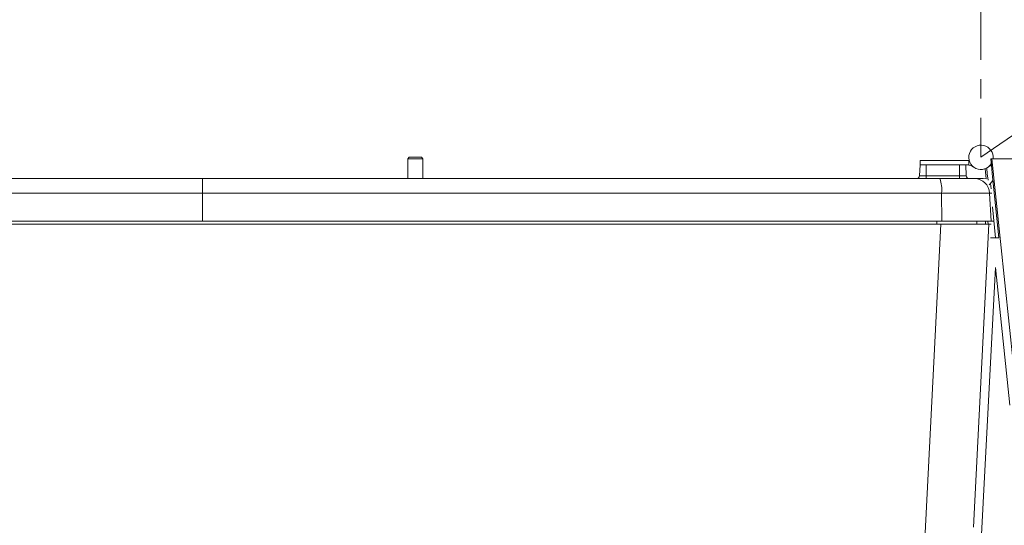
# Model space of a CAD drawing. Header units: millimetres. Extents: x 0 to 594, y 0 to 420.
# Tile 13 of 75: x 104 to 168, y 66 to 99. Entities that reach past the tile are written whole.
import ezdxf

# ---------------------------------------------------------------- set-up
doc = ezdxf.new("R2010")
doc.units = ezdxf.units.MM
doc.linetypes.add('CENTER', pattern=[10.16, 6.35, -1.27, 1.27, -1.27])
doc.styles.add('SLDTEXTSTYLE1', font='TXT', dxfattribs={"width": 0.605})
doc.dimstyles.new('SLDDIMSTYLE0', dxfattribs={"dimtxt": 2.568319, "dimasz": 3.3, "dimexe": 0, "dimexo": 0.0625, "dimgap": 0.64208, "dimtad": 1, "dimdec": 1, "dimlfac": 5, "dimrnd": 1e-09, "dimzin": 12, "dimdsep": 46, "dimtxsty": 'SLDTEXTSTYLE1', "dimsah": 1, "dimcen": 0.09, "dimadec": 0, "dimazin": 3, "dimtfac": 1, "dimtdec": 1, "dimtofl": 0, "dimtmove": 0, "dimatfit": 3, "dimfxl": 0, "dimfrac": 2, "dimtolj": 1, "dimtzin": 12, "dimarcsym": 0})
doc.dimstyles.new('SLDDIMSTYLE1', dxfattribs={"dimtxt": 2.568319, "dimasz": 3.3, "dimexe": 0, "dimexo": 0.0625, "dimgap": 0.64208, "dimtad": 1, "dimdec": 0, "dimlfac": 5, "dimrnd": 1e-09, "dimzin": 12, "dimdsep": 46, "dimtxsty": 'SLDTEXTSTYLE1', "dimsah": 1, "dimcen": 0.09, "dimadec": 0, "dimazin": 3, "dimtfac": 1, "dimtdec": 1, "dimtofl": 0, "dimtmove": 0, "dimatfit": 3, "dimfxl": 0, "dimfrac": 2, "dimtolj": 1, "dimtzin": 12, "dimarcsym": 0})
doc.dimstyles.new('SLDDIMSTYLE6', dxfattribs={"dimtxt": 2.568319, "dimasz": 3.3, "dimexe": 0, "dimexo": 0.0625, "dimgap": 0.64208, "dimtad": 1, "dimdec": 1, "dimlfac": 5, "dimrnd": 1e-09, "dimzin": 12, "dimdsep": 46, "dimtxsty": 'SLDTEXTSTYLE1', "dimsah": 1, "dimcen": 0, "dimadec": 0, "dimazin": 3, "dimtfac": 1, "dimtdec": 1, "dimtofl": 0, "dimtmove": 0, "dimatfit": 3, "dimfxl": 0, "dimfrac": 2, "dimtolj": 1, "dimtzin": 12, "dimarcsym": 0})

# ---------------------------------------------------------------- blocks, each defined once
blk = doc.blocks.new('_D_16')
at = {"color": 7, "linetype": 'Continuous', "lineweight": 0}
for p, q in [((252.679, 149.565), (166.907, 90.41)), ((210.496, 125.957), (210.981, 126.291)), ((210.981, 126.291), (213.22, 123.044)), ((213.22, 123.044), (212.736, 122.71)), ((203.64, 121.228), (203.156, 120.894)), ((203.156, 120.894), (205.395, 117.648)), ((205.395, 117.648), (205.879, 117.981))]:
    blk.add_line(p, q, dxfattribs=at)
blk.add_solid([(252.679, 149.565), (249.678, 148.103), (250.246, 147.28)], dxfattribs=at)
at = {"color": 7, "linetype": 'Continuous', "lineweight": 0, "char_height": 2.6458, "attachment_point": 1, "rotation": 34.59352, "style": 'SLDTEXTSTYLE1'}
for s, insert in [('521', (202.378, 125.215)), ('20,5', (204.548, 121.206))]:
    blk.add_mtext(s, dxfattribs=dict(at, insert=insert))
blk = doc.blocks.new('_D_17')
at = {"color": 7, "linetype": 'Continuous', "lineweight": 0}
for p, q in [((166.907, 194.602), (47.47, 194.602)), ((48.47, 194.602), (48.47, 29.21)), ((43.938, 116.071), (43.938, 116.658)), ((43.938, 116.658), (47.882, 116.658)), ((47.882, 116.658), (47.882, 116.071)), ((43.938, 107.741), (43.938, 107.153)), ((47.882, 107.153), (47.882, 107.741)), ((43.938, 107.153), (47.882, 107.153)), ((104.307, 29.21), (47.47, 29.21))]:
    blk.add_line(p, q, dxfattribs=at)
for points in [[(48.47, 194.602), (47.97, 191.302), (48.97, 191.302)], [(48.47, 29.21), (48.97, 32.51), (47.97, 32.51)]]:
    blk.add_solid(points, dxfattribs=at)
at = {"color": 7, "linetype": 'Continuous', "lineweight": 0, "char_height": 2.6458, "attachment_point": 1, "rotation": 90, "style": 'SLDTEXTSTYLE1'}
for s, insert in [('33,5', (44.471, 108.476)), ('850', (39.939, 108.966))]:
    blk.add_mtext(s, dxfattribs=dict(at, insert=insert))
blk = doc.blocks.new('_D_18')
at = {"color": 7, "linetype": 'Continuous', "lineweight": 0}
for p, q in [((270.952, 84.858), (270.952, 18.21)), ((58.606, 81.955), (58.606, 18.21)), ((160.614, 23.742), (160.026, 23.742)), ((160.026, 23.742), (160.026, 19.798)), ((168.944, 23.742), (169.532, 23.742)), ((169.532, 23.742), (169.532, 19.798)), ((160.026, 19.798), (160.614, 19.798)), ((169.532, 19.798), (168.944, 19.798)), ((58.606, 19.21), (270.952, 19.21))]:
    blk.add_line(p, q, dxfattribs=at)
for points in [[(58.606, 19.21), (61.906, 18.71), (61.906, 19.71)], [(270.952, 19.21), (267.652, 19.71), (267.652, 18.71)]]:
    blk.add_solid(points, dxfattribs=at)
at = {"color": 7, "linetype": 'Continuous', "lineweight": 0, "char_height": 2.6458, "attachment_point": 1, "style": 'SLDTEXTSTYLE1'}
for s, insert in [('1062', (160.859, 27.74)), ('41,8', (161.349, 23.208))]:
    blk.add_mtext(s, dxfattribs=dict(at, insert=insert))

msp = doc.modelspace()

# ---------------------------------------------------------------- linework, layer by layer
at = {"color": 7, "linetype": 'CENTER', "lineweight": 0}
msp.add_line((166.907, 194.602), (166.907, 90.41), dxfattribs=at)
at = {"color": 7, "linetype": 'Continuous', "lineweight": 15}
for p, q in [((129.296, 90.41), (129.207, 90.321)), ((129.207, 90.321), (129.207, 89.01)), ((130.207, 90.321), (129.207, 90.321)), ((130.118, 90.41), (129.296, 90.41)), ((130.207, 90.321), (130.118, 90.41)), ((130.207, 89.01), (130.207, 90.321)), ((162.907, 90.21), (162.907, 89.91)), ((162.907, 90.21), (166.107, 90.21)), ((166.107, 90.21), (166.107, 89.91)), ((166.107, 90.21), (166.133, 90.21)), ((167.558, 90.31), (167.626, 90.31)), ((167.626, 90.31), (169.053, 76.726)), ((167.626, 90.31), (171.152, 90.31)), ((162.907, 89.91), (162.87, 89.199)), ((162.907, 89.91), (166.107, 89.91)), ((163.307, 89.91), (165.507, 89.91)), ((163.307, 89.91), (163.307, 89.199)), ((165.507, 89.91), (165.507, 89.199)), ((165.907, 89.91), (165.945, 89.199)), ((167.176, 89.656), (167.246, 88.992)), ((67.217, 89.01), (115.707, 89.01)), ((115.707, 89.01), (164.198, 89.01)), ((162.87, 89.199), (163.307, 89.199)), ((163.307, 89.01), (163.307, 89.199)), ((163.307, 89.199), (165.507, 89.199)), ((164.198, 89.01), (166.482, 89.01)), ((165.507, 89.01), (165.507, 89.199)), ((165.507, 89.199), (165.945, 89.199)), ((166.482, 89.01), (167.058, 89.01)), ((167.246, 88.992), (167.058, 89.01)), ((167.667, 89.11), (167.685, 88.937)), ((167.685, 88.938), (168.079, 85.11)), ((167.543, 88.69), (167.456, 88.601)), ((115.707, 88.062), (67.096, 88.062)), ((115.707, 88.062), (115.707, 86.21)), ((164.319, 88.062), (115.707, 88.062)), ((164.319, 88.062), (164.331, 86.21)), ((167.48, 88.062), (164.319, 88.062)), ((167.48, 88.062), (167.577, 86.21)), ((67.084, 86.21), (115.707, 86.21)), ((115.707, 86.21), (164.331, 86.21)), ((164.331, 86.21), (167.577, 86.21)), ((167.207, 86.01), (167.197, 86.21)), ((167.379, 86.01), (167.361, 86.21)), ((167.577, 86.21), (167.728, 86.21)), ((164.274, 86.01), (67.141, 86.01)), ((163.206, 65.295), (164.274, 86.01)), ((164.274, 86.01), (167.431, 86.01)), ((166.413, 66.098), (167.431, 86.01)), ((167.583, 86.01), (167.431, 86.01)), ((167.856, 85.11), (167.54, 85.11)), ((168.079, 85.11), (167.856, 85.11)), ((166.695, 60.963), (167.858, 83.165)), ((167.858, 83.165), (168.808, 74.129))]:
    msp.add_line(p, q, dxfattribs=at)
at = {"color": 8, "linetype": 'Continuous', "lineweight": 15}
for p, q in [((167.574, 88.335), (167.543, 88.69)), ((167.627, 88.062), (167.48, 88.062)), ((167.856, 85.11), (167.676, 87.162)), ((163.999, 86.21), (164, 86.01)), ((166.626, 86.21), (166.636, 86.01))]:
    msp.add_line(p, q, dxfattribs=at)
at = {"color": 7, "linetype": 'Continuous', "lineweight": 15, "flags": 128}
for points in [[(167.558, 90.31), (167.619, 89.638), (167.667, 89.11)], [(167.283, 89.704), (167.325, 89.326), (167.371, 88.913)], [(115.707, 88.062), (115.707, 88.249), (115.707, 88.428), (115.707, 88.592), (115.707, 88.735), (115.707, 88.852), (115.707, 88.938), (115.707, 88.992), (115.707, 89.01)]]:
    msp.add_lwpolyline(points, dxfattribs=at)
at = {"color": 7, "linetype": 'CENTER', "lineweight": 0}
msp.add_arc((166.907, 90.41), 104.192, 356.94548, 90, dxfattribs=at)
at = {"color": 7, "linetype": 'Continuous', "lineweight": 15}
for centre, radius, start, end in [((166.907, 90.41), 0.8, 352.81924, 329.69576), ((166.007, 89.21), 0.7, 53.1301, 90), ((167.807, 89.21), 0.7, 107.65067, 126.8699), ((162.67, 89.21), 0.2, 270, 357), ((162.313, 88.287), 2.018, 353.60829, 20.99215), ((166.144, 89.21), 0.2, 183, 270), ((166.481, 88.01), 1, 2.98824, 89.98974), ((166.757, 89.31), 1, 321.73558, 338.15147)]:
    msp.add_arc(centre, radius, start, end, dxfattribs=at)

# ---------------------------------------------------------------- dimensions: what is measured, and where the dimension line sits
at = {"color": 7, "linetype": 'Continuous', "lineweight": 0}
for base, p1, p2, angle, dimstyle, picture, middle in [((48.47, 29.21), (166.907, 194.602), (104.307, 29.21), 90, 'SLDDIMSTYLE0', '_D_17', (48.47, 111.906)), ((270.952, 19.21), (58.606, 81.955), (270.952, 84.858), 0, 'SLDDIMSTYLE1', '_D_18', (164.779, 19.21))]:
    dim = msp.add_linear_dim(base=base, p1=p1, p2=p2, angle=angle, dimstyle=dimstyle, dxfattribs=at)
    dim.commit()
    dim.dimension.update_dxf_attribs({"geometry": picture, "text_midpoint": middle, "dimtype": 160})
dim = msp.add_radius_dim(center=(166.907, 90.41), mpoint=(252.679, 149.565), dimstyle='SLDDIMSTYLE6', override={"dimpost": '<>'}, dxfattribs=at)
dim.commit()
dim.dimension.update_dxf_attribs({"geometry": '_D_16', "text_midpoint": (209.793, 119.987), "dimtype": 164})

doc.saveas('drawing.dxf')
